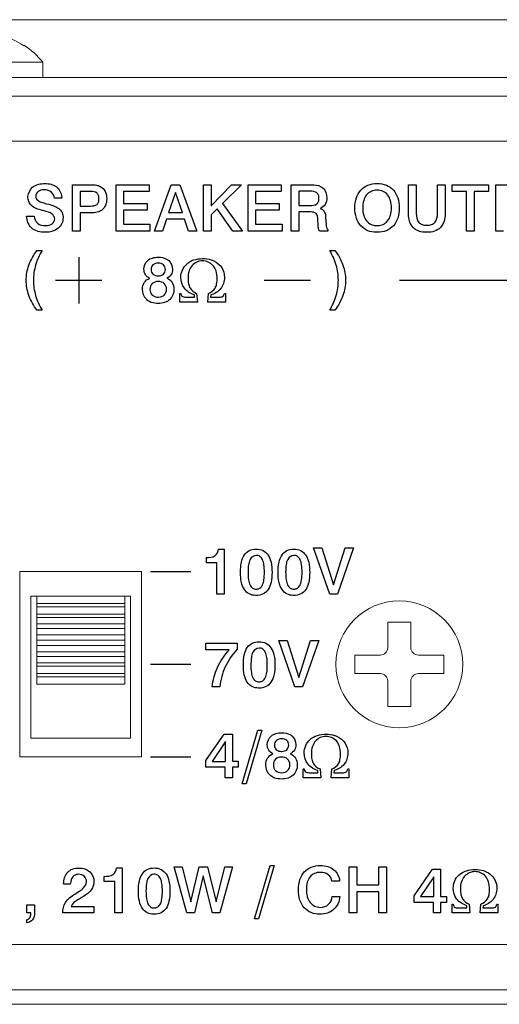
# Model space of a CAD drawing. Header units: inches. Extents: x 0 to 54.8, y -1.5 to 18.4.
# Tile 35 of 43: x 43.915 to 44.744, y 0 to 1.7. Entities that reach past the tile are written whole.
import ezdxf

# ---------------------------------------------------------------- set-up
doc = ezdxf.new("R2010")
doc.units = ezdxf.units.IN
doc.header["$MEASUREMENT"] = 0
doc.layers.get('0').update_dxf_attribs({"color": 8})
doc.layers.add('A', color=1, linetype='Continuous')
doc.layers.add('SCREEN', color=5, linetype='Continuous')

msp = doc.modelspace()

# ---------------------------------------------------------------- linework, layer by layer
at = {"lineweight": 5}
for points in [[(36.7988, 1.7), (36.7988, 1.7), (53.8928, 1.7), (53.8928, 1.7)], [(43.9226, 1.655), (43.9092, 1.6638), (43.8944, 1.6702), (43.8788, 1.674)], [(43.9226, 1.656), (43.9226, 1.656), (43.9226, 1.655), (43.9226, 1.655)], [(43.9553, 1.6265), (43.946, 1.638), (43.935, 1.648), (43.9226, 1.656)], [(43.7363, 1.6265), (43.7363, 1.6265), (43.9553, 1.6265), (43.9553, 1.6265)], [(43.9553, 1.6265), (43.9553, 1.6265), (43.9553, 1.6), (43.9553, 1.6)], [(53.8448, 1.6), (53.8448, 1.6), (36.8468, 1.6), (36.8468, 1.6)], [(53.8448, 1.568), (53.8448, 1.568), (36.8468, 1.568), (36.8468, 1.568)], [(36.9238, 1.49), (36.9238, 1.49), (53.7678, 1.49), (53.7678, 1.49)], [(43.9158, 0.427), (43.9158, 0.427), (43.9158, 0.747), (43.9158, 0.747)], [(43.9158, 0.747), (43.9158, 0.747), (44.1258, 0.747), (44.1258, 0.747)], [(44.1258, 0.747), (44.1258, 0.747), (44.1258, 0.427), (44.1258, 0.427)], [(44.1258, 0.427), (44.1258, 0.427), (43.9158, 0.427), (43.9158, 0.427)], [(36.9238, 0.103), (36.9238, 0.103), (53.7678, 0.103), (53.7678, 0.103)], [(36.9238, 0.025), (36.9238, 0.025), (53.7678, 0.025), (53.7678, 0.025)], [(36.7988, 0), (36.7988, 0), (53.8928, 0), (53.8928, 0)]]:
    msp.add_open_spline(points, degree=3, dxfattribs=at)
at = {"layer": 'A', "lineweight": 5}
for points in [[(43.9348, 0.7045), (43.9348, 0.7045), (43.9348, 0.4595), (43.9348, 0.4595)], [(43.9348, 0.7045), (43.9348, 0.7045), (44.1068, 0.7045), (44.1068, 0.7045)], [(43.945, 0.7045), (43.945, 0.7045), (43.945, 0.5529), (43.945, 0.5529)], [(44.0966, 0.7045), (44.0966, 0.7045), (44.0966, 0.5529), (44.0966, 0.5529)], [(44.1068, 0.4595), (44.1068, 0.4595), (44.1068, 0.7045), (44.1068, 0.7045)], [(44.0966, 0.6919), (44.0966, 0.6919), (43.945, 0.6919), (43.945, 0.6919)], [(44.0966, 0.6861), (44.0966, 0.6861), (43.945, 0.6861), (43.945, 0.6861)], [(44.0966, 0.6736), (44.0966, 0.6736), (43.945, 0.6736), (43.945, 0.6736)], [(44.0966, 0.6678), (44.0966, 0.6678), (43.945, 0.6678), (43.945, 0.6678)], [(44.0966, 0.6568), (44.0966, 0.6568), (43.945, 0.6568), (43.945, 0.6568)], [(44.0966, 0.6487), (44.0966, 0.6487), (43.945, 0.6487), (43.945, 0.6487)], [(44.5509, 0.6159), (44.5509, 0.6159), (44.5509, 0.6597), (44.5509, 0.6597)], [(44.5509, 0.6597), (44.5509, 0.6597), (44.5907, 0.6597), (44.5907, 0.6597)], [(44.5907, 0.6597), (44.5907, 0.6597), (44.5907, 0.6159), (44.5907, 0.6159)], [(44.0966, 0.6382), (44.0966, 0.6382), (43.945, 0.6382), (43.945, 0.6382)], [(44.0966, 0.6287), (44.0966, 0.6287), (43.945, 0.6287), (43.945, 0.6287)], [(44.0966, 0.6193), (44.0966, 0.6193), (43.945, 0.6193), (43.945, 0.6193)], [(44.0966, 0.6087), (44.0966, 0.6087), (43.945, 0.6087), (43.945, 0.6087)], [(44.0966, 0.6006), (44.0966, 0.6006), (43.945, 0.6006), (43.945, 0.6006)], [(44.4941, 0.5711), (44.4941, 0.5711), (44.4941, 0.6029), (44.4941, 0.6029)], [(44.4941, 0.6029), (44.4941, 0.6029), (44.5379, 0.6029), (44.5379, 0.6029)], [(44.6038, 0.6029), (44.6038, 0.6029), (44.6476, 0.6029), (44.6476, 0.6029)], [(44.6476, 0.6029), (44.6476, 0.6029), (44.6476, 0.5711), (44.6476, 0.5711)], [(44.0966, 0.5896), (44.0966, 0.5896), (43.945, 0.5896), (43.945, 0.5896)], [(44.0966, 0.5838), (44.0966, 0.5838), (43.945, 0.5838), (43.945, 0.5838)], [(44.0966, 0.5713), (44.0966, 0.5713), (43.945, 0.5713), (43.945, 0.5713)], [(44.0966, 0.5655), (44.0966, 0.5655), (43.945, 0.5655), (43.945, 0.5655)], [(44.5379, 0.5711), (44.5379, 0.5711), (44.4941, 0.5711), (44.4941, 0.5711)], [(44.6476, 0.5711), (44.6476, 0.5711), (44.6038, 0.5711), (44.6038, 0.5711)], [(44.0966, 0.5529), (44.0966, 0.5529), (43.945, 0.5529), (43.945, 0.5529)], [(44.5509, 0.5143), (44.5509, 0.5143), (44.5509, 0.5581), (44.5509, 0.5581)], [(44.5907, 0.5581), (44.5907, 0.5581), (44.5907, 0.5143), (44.5907, 0.5143)], [(44.5907, 0.5143), (44.5907, 0.5143), (44.5509, 0.5143), (44.5509, 0.5143)], [(43.9348, 0.4595), (43.9348, 0.4595), (44.1068, 0.4595), (44.1068, 0.4595)]]:
    msp.add_open_spline(points, degree=3, dxfattribs=at)
for points, knots in [([(44.6803, 0.587), (44.6803, 0.6475), (44.6313, 0.6965), (44.5708, 0.6965), (44.5708, 0.6965), (44.5104, 0.6965), (44.4613, 0.6475), (44.4613, 0.587), (44.4613, 0.587), (44.4613, 0.5265), (44.5104, 0.4775), (44.5708, 0.4775), (44.5708, 0.4775), (44.6313, 0.4775), (44.6803, 0.5265), (44.6803, 0.587)], [0, 0, 0, 0, 0.25, 0.25, 0.25, 0.25, 0.5, 0.5, 0.5, 0.5, 0.75, 0.75, 0.75, 0.75, 1, 1, 1, 1]), ([(44.5379, 0.6029), (44.5414, 0.6029), (44.5447, 0.6043), (44.5471, 0.6067), (44.5471, 0.6067), (44.5495, 0.6092), (44.5509, 0.6125), (44.5509, 0.6159)], [0, 0, 0, 0, 0.5, 0.5, 0.5, 0.5, 1, 1, 1, 1]), ([(44.5907, 0.6159), (44.5907, 0.6125), (44.5921, 0.6092), (44.5946, 0.6067), (44.5946, 0.6067), (44.597, 0.6043), (44.6003, 0.6029), (44.6038, 0.6029)], [0, 0, 0, 0, 0.5, 0.5, 0.5, 0.5, 1, 1, 1, 1]), ([(44.5509, 0.5581), (44.5509, 0.5615), (44.5495, 0.5648), (44.5471, 0.5673), (44.5471, 0.5673), (44.5447, 0.5697), (44.5414, 0.5711), (44.5379, 0.5711)], [0, 0, 0, 0, 0.5, 0.5, 0.5, 0.5, 1, 1, 1, 1]), ([(44.6038, 0.5711), (44.6003, 0.5711), (44.597, 0.5697), (44.5946, 0.5673), (44.5946, 0.5673), (44.5921, 0.5648), (44.5907, 0.5615), (44.5907, 0.5581)], [0, 0, 0, 0, 0.5, 0.5, 0.5, 0.5, 1, 1, 1, 1])]:
    msp.add_open_spline(points, degree=3, knots=knots, dxfattribs=at)
at = {"layer": 'SCREEN', "linetype": 'Continuous'}
for p, q in [((44.0067, 1.415), (44.0371, 1.415)), ((44.0067, 1.3351), (44.0067, 1.415)), ((44.0816, 1.415), (44.1389, 1.415)), ((44.0816, 1.3351), (44.0816, 1.415)), ((44.1389, 1.415), (44.1389, 1.4033)), ((44.1478, 1.3351), (44.1769, 1.415)), ((44.1769, 1.415), (44.1918, 1.415)), ((44.1918, 1.415), (44.2212, 1.3351)), ((44.2325, 1.415), (44.2457, 1.415)), ((44.2325, 1.3351), (44.2325, 1.415)), ((44.2457, 1.3789), (44.2811, 1.415)), ((44.2457, 1.415), (44.2457, 1.3789)), ((44.2981, 1.415), (44.2658, 1.3829)), ((44.2811, 1.415), (44.2981, 1.415)), ((44.3096, 1.415), (44.3669, 1.415)), ((44.3096, 1.3351), (44.3096, 1.415)), ((44.3669, 1.415), (44.3669, 1.4033)), ((44.3843, 1.415), (44.4188, 1.415)), ((44.3843, 1.3351), (44.3843, 1.415)), ((44.4188, 1.415), (44.423, 1.4149)), ((44.5869, 1.415), (44.6002, 1.415)), ((44.5869, 1.3646), (44.5869, 1.415)), ((44.6002, 1.415), (44.6002, 1.3654)), ((44.6368, 1.415), (44.6501, 1.415)), ((44.6368, 1.3654), (44.6368, 1.415)), ((44.6501, 1.415), (44.6501, 1.3646)), ((44.6621, 1.415), (44.7246, 1.415)), ((44.6621, 1.4033), (44.6621, 1.415)), ((44.7246, 1.415), (44.7246, 1.4033)), ((44.7373, 1.415), (44.7677, 1.415)), ((44.7373, 1.3351), (44.7373, 1.415)), ((44.038, 1.4035), (44.02, 1.4035)), ((44.02, 1.4035), (44.02, 1.3783)), ((44.1389, 1.4033), (44.0946, 1.4033)), ((44.0946, 1.4033), (44.0946, 1.3824)), ((44.1843, 1.4016), (44.1724, 1.3669)), ((44.1962, 1.3669), (44.1843, 1.4016)), ((44.3669, 1.4033), (44.3227, 1.4033)), ((44.3227, 1.4033), (44.3227, 1.3824)), ((44.4168, 1.4038), (44.3974, 1.4038)), ((44.3974, 1.4038), (44.3974, 1.3792)), ((44.6868, 1.4033), (44.6621, 1.4033)), ((44.6868, 1.3351), (44.6868, 1.4033)), ((44.7246, 1.4033), (44.7001, 1.4033)), ((44.7001, 1.4033), (44.7001, 1.3351)), ((43.9879, 1.3917), (43.9753, 1.3917)), ((44.02, 1.3783), (44.0373, 1.3783)), ((44.0946, 1.3824), (44.1354, 1.3824)), ((44.1354, 1.3824), (44.1354, 1.3713)), ((44.2658, 1.3829), (44.2998, 1.3351)), ((44.3227, 1.3824), (44.3635, 1.3824)), ((44.3635, 1.3824), (44.3635, 1.3713)), ((44.3974, 1.3792), (44.4165, 1.3792)), ((43.9272, 1.3608), (43.9401, 1.3608)), ((44.0381, 1.3666), (44.02, 1.3666)), ((44.02, 1.3666), (44.02, 1.3351)), ((44.1354, 1.3713), (44.0946, 1.3713)), ((44.0946, 1.3713), (44.0946, 1.3471)), ((44.1724, 1.3669), (44.1962, 1.3669)), ((44.2564, 1.3737), (44.2457, 1.3631)), ((44.2457, 1.3631), (44.2457, 1.3351)), ((44.2836, 1.3351), (44.2564, 1.3737)), ((44.3635, 1.3713), (44.3227, 1.3713)), ((44.3227, 1.3713), (44.3227, 1.3471)), ((44.4177, 1.368), (44.3975, 1.368)), ((44.3975, 1.368), (44.3975, 1.3351)), ((44.0946, 1.3471), (44.1403, 1.3471)), ((44.1403, 1.3471), (44.1403, 1.3351)), ((44.1687, 1.3558), (44.1617, 1.3351)), ((44.1998, 1.3558), (44.1687, 1.3558)), ((44.207, 1.3351), (44.1998, 1.3558)), ((44.3227, 1.3471), (44.3684, 1.3471)), ((44.3684, 1.3471), (44.3684, 1.3351)), ((44.4308, 1.3456), (44.4303, 1.3552)), ((44.4436, 1.3581), (44.4444, 1.3467)), ((44.02, 1.3351), (44.0067, 1.3351)), ((44.1403, 1.3351), (44.0816, 1.3351)), ((44.1617, 1.3351), (44.1478, 1.3351)), ((44.2212, 1.3351), (44.207, 1.3351)), ((44.2457, 1.3351), (44.2325, 1.3351)), ((44.2998, 1.3351), (44.2836, 1.3351)), ((44.3684, 1.3351), (44.3096, 1.3351)), ((44.3975, 1.3351), (44.3843, 1.3351)), ((44.4477, 1.3351), (44.4328, 1.3351)), ((44.4477, 1.3375), (44.4477, 1.3351)), ((44.7001, 1.3351), (44.6868, 1.3351)), ((44.7505, 1.3351), (44.7373, 1.3351)), ((43.9451, 1.3017), (43.9541, 1.3017)), ((44.4506, 1.3017), (44.4595, 1.3017)), ((44.0172, 1.29), (44.0172, 1.21)), ((43.9772, 1.2502), (44.0572, 1.2502)), ((44.3372, 1.25), (44.4172, 1.25)), ((44.5709, 1.25), (44.9209, 1.25)), ((44.1916, 1.2274), (44.1935, 1.2274)), ((44.1916, 1.2123), (44.1916, 1.2274)), ((44.2173, 1.221), (44.2173, 1.2248)), ((44.2209, 1.2274), (44.2222, 1.2123)), ((44.2401, 1.2123), (44.2414, 1.2274)), ((44.2451, 1.2248), (44.2447, 1.221)), ((44.2688, 1.2274), (44.2709, 1.2274)), ((44.2709, 1.2274), (44.2709, 1.2123)), ((44.2222, 1.2123), (44.1916, 1.2123)), ((44.2027, 1.221), (44.2173, 1.221)), ((44.2709, 1.2123), (44.2401, 1.2123)), ((44.2447, 1.221), (44.2596, 1.221)), ((43.9541, 1.1983), (43.9451, 1.1983)), ((44.4595, 1.1983), (44.4506, 1.1983)), ((44.2586, 0.7858), (44.2683, 0.7858)), ((44.2683, 0.7858), (44.2683, 0.7082)), ((44.4228, 0.7881), (44.4371, 0.7881)), ((44.4506, 0.7082), (44.4228, 0.7881)), ((44.4371, 0.7881), (44.4573, 0.7243)), ((44.4573, 0.7243), (44.4774, 0.7881)), ((44.4916, 0.7881), (44.464, 0.7082)), ((44.4774, 0.7881), (44.4916, 0.7881)), ((44.2376, 0.7624), (44.2376, 0.7714)), ((44.2558, 0.7624), (44.2376, 0.7624)), ((44.2558, 0.7082), (44.2558, 0.7624)), ((44.1409, 0.747), (44.2109, 0.747)), ((44.2683, 0.7082), (44.2558, 0.7082)), ((44.464, 0.7082), (44.4506, 0.7082)), ((44.2369, 0.6236), (44.2908, 0.6236)), ((44.2369, 0.6122), (44.2369, 0.6236)), ((44.2773, 0.6122), (44.2369, 0.6122)), ((44.2908, 0.6236), (44.2908, 0.6133)), ((44.3628, 0.6281), (44.3771, 0.6281)), ((44.3906, 0.5482), (44.3628, 0.6281)), ((44.3771, 0.6281), (44.3973, 0.5643)), ((44.3973, 0.5643), (44.4174, 0.6281)), ((44.4316, 0.6281), (44.4039, 0.5482)), ((44.4174, 0.6281), (44.4316, 0.6281)), ((44.1409, 0.587), (44.2109, 0.587)), ((44.2611, 0.5482), (44.2477, 0.5482)), ((44.4039, 0.5482), (44.3906, 0.5482)), ((44.237, 0.4207), (44.2685, 0.4666)), ((44.2685, 0.4666), (44.2825, 0.4666)), ((44.2825, 0.4666), (44.2825, 0.4196)), ((44.2993, 0.3809), (44.3263, 0.4731)), ((44.3334, 0.4731), (44.3063, 0.3809)), ((44.3263, 0.4731), (44.3334, 0.4731)), ((44.2706, 0.4535), (44.2475, 0.4195)), ((44.2706, 0.4195), (44.2706, 0.4535)), ((44.1409, 0.427), (44.2109, 0.427)), ((44.237, 0.4093), (44.237, 0.4207)), ((44.2703, 0.4093), (44.237, 0.4093)), ((44.2475, 0.4195), (44.2706, 0.4195)), ((44.2703, 0.3912), (44.2703, 0.4093)), ((44.2825, 0.4196), (44.2926, 0.4196)), ((44.2926, 0.4093), (44.2825, 0.4093)), ((44.2825, 0.4093), (44.2825, 0.3912)), ((44.2926, 0.4196), (44.2926, 0.4093)), ((44.2825, 0.3912), (44.2703, 0.3912)), ((44.4047, 0.4063), (44.4066, 0.4063)), ((44.4047, 0.3912), (44.4047, 0.4063)), ((44.4352, 0.3912), (44.4047, 0.3912)), ((44.4157, 0.3999), (44.4304, 0.3999)), ((44.4304, 0.3999), (44.4304, 0.4037)), ((44.4339, 0.4063), (44.4352, 0.3912)), ((44.4532, 0.3912), (44.4545, 0.4063)), ((44.4839, 0.3912), (44.4532, 0.3912)), ((44.4582, 0.4037), (44.4577, 0.3999)), ((44.4577, 0.3999), (44.4726, 0.3999)), ((44.4819, 0.4063), (44.4839, 0.4063)), ((44.4839, 0.4063), (44.4839, 0.3912)), ((44.3063, 0.3809), (44.2993, 0.3809)), ((44.3205, 0.1474), (44.3476, 0.2397)), ((44.3547, 0.2397), (44.3275, 0.1474)), ((44.3476, 0.2397), (44.3547, 0.2397)), ((44.0824, 0.2354), (44.0921, 0.2354)), ((44.0921, 0.2354), (44.0921, 0.1577)), ((44.1823, 0.2376), (44.1957, 0.2376)), ((44.2041, 0.1577), (44.1823, 0.2376)), ((44.1957, 0.2376), (44.2109, 0.177)), ((44.2109, 0.177), (44.2254, 0.2376)), ((44.2324, 0.2216), (44.217, 0.1577)), ((44.2254, 0.2376), (44.2395, 0.2376)), ((44.2481, 0.1577), (44.2324, 0.2216)), ((44.2395, 0.2376), (44.2544, 0.1772)), ((44.2544, 0.1772), (44.2696, 0.2376)), ((44.2829, 0.2376), (44.2609, 0.1577)), ((44.2696, 0.2376), (44.2829, 0.2376)), ((44.484, 0.2376), (44.4973, 0.2376)), ((44.484, 0.1577), (44.484, 0.2376)), ((44.4973, 0.2376), (44.4973, 0.2061)), ((44.5352, 0.2376), (44.5485, 0.2376)), ((44.5352, 0.2061), (44.5352, 0.2376)), ((44.5485, 0.2376), (44.5485, 0.1577)), ((44.5966, 0.1872), (44.6282, 0.2331)), ((44.6282, 0.2331), (44.6422, 0.2331)), ((44.6422, 0.2331), (44.6422, 0.1861)), ((44.0032, 0.2075), (43.9912, 0.2075)), ((44.0614, 0.2119), (44.0614, 0.2209)), ((44.0796, 0.2119), (44.0614, 0.2119)), ((44.0796, 0.1577), (44.0796, 0.2119)), ((44.4677, 0.2126), (44.4546, 0.2126)), ((44.4973, 0.2061), (44.5352, 0.2061)), ((44.6302, 0.22), (44.6072, 0.186)), ((44.6302, 0.186), (44.6302, 0.22)), ((44.0104, 0.1903), (44.0148, 0.193)), ((44.5352, 0.1942), (44.4973, 0.1942)), ((44.4973, 0.1942), (44.4973, 0.1577)), ((44.5352, 0.1577), (44.5352, 0.1942)), ((44.5966, 0.1758), (44.5966, 0.1872)), ((43.9275, 0.1716), (43.941, 0.1716)), ((43.9275, 0.1577), (43.9275, 0.1716)), ((43.941, 0.1716), (43.941, 0.1573)), ((44.0255, 0.1864), (44.0234, 0.1852)), ((44.4551, 0.1863), (44.4681, 0.1863)), ((44.63, 0.1758), (44.5966, 0.1758)), ((44.6072, 0.186), (44.6302, 0.186)), ((44.63, 0.1577), (44.63, 0.1758)), ((44.6422, 0.1861), (44.6523, 0.1861)), ((44.6523, 0.1758), (44.6422, 0.1758)), ((44.6422, 0.1758), (44.6422, 0.1577)), ((44.6523, 0.1861), (44.6523, 0.1758)), ((44.662, 0.1728), (44.6639, 0.1728)), ((44.662, 0.1577), (44.662, 0.1728)), ((44.6877, 0.1664), (44.6877, 0.1702)), ((44.6912, 0.1728), (44.6926, 0.1577)), ((44.7105, 0.1577), (44.7118, 0.1728)), ((44.7155, 0.1702), (44.715, 0.1664)), ((44.7392, 0.1728), (44.7412, 0.1728)), ((44.7412, 0.1728), (44.7412, 0.1577)), ((43.9344, 0.1577), (43.9275, 0.1577)), ((43.9345, 0.1559), (43.9344, 0.1577)), ((44.0433, 0.1577), (43.9897, 0.1577)), ((44.0043, 0.1689), (44.0433, 0.1689)), ((44.0433, 0.1689), (44.0433, 0.1577)), ((44.0921, 0.1577), (44.0796, 0.1577)), ((44.217, 0.1577), (44.2041, 0.1577)), ((44.2609, 0.1577), (44.2481, 0.1577)), ((44.4973, 0.1577), (44.484, 0.1577)), ((44.5485, 0.1577), (44.5352, 0.1577)), ((44.6422, 0.1577), (44.63, 0.1577)), ((44.6926, 0.1577), (44.662, 0.1577)), ((44.6731, 0.1664), (44.6877, 0.1664)), ((44.7412, 0.1577), (44.7105, 0.1577)), ((44.715, 0.1664), (44.73, 0.1664)), ((43.9275, 0.1404), (43.9275, 0.1461)), ((44.3275, 0.1474), (44.3205, 0.1474))]:
    msp.add_line(p, q, dxfattribs=at)
msp.add_arc((43.9229, 1.2374), 0.137, 75.3563, 76.873, dxfattribs=at)
for points, knots in [([(43.954, 1.3708), (43.9472, 1.3726), (43.9372, 1.3755), (43.9303, 1.3863), (43.9284, 1.3978), (43.9368, 1.4145), (43.9553, 1.4179), (43.9663, 1.4167), (43.9697, 1.4158)], [0, 0, 0, 0, 0.237246, 0.323923, 0.420346, 0.626135, 0.880345, 1, 1, 1, 1]), ([(43.9697, 1.4158), (43.9701, 1.4156), (43.9739, 1.4145), (43.9836, 1.4094), (43.9879, 1.3984), (43.9879, 1.3917)], [0, 0, 0, 0, 0.041384, 0.369189, 1, 1, 1, 1]), ([(44.0371, 1.415), (44.0408, 1.415), (44.0468, 1.4151), (44.0563, 1.4119), (44.0642, 1.4037), (44.0663, 1.3911), (44.0643, 1.379), (44.0577, 1.3707), (44.0483, 1.3667), (44.0419, 1.3666), (44.0381, 1.3666)], [0, 0, 0, 0, 0.129604, 0.209551, 0.349834, 0.50964, 0.647056, 0.774078, 0.866416, 1, 1, 1, 1]), ([(44.423, 1.4149), (44.4288, 1.4149), (44.4418, 1.4112), (44.4468, 1.3944), (44.444, 1.3807), (44.4375, 1.3754), (44.4341, 1.3741)], [0, 0, 0, 0, 0.30392, 0.603577, 0.810646, 1, 1, 1, 1]), ([(44.5309, 1.3329), (44.5259, 1.3331), (44.5161, 1.3347), (44.5034, 1.3435), (44.4954, 1.3579), (44.4935, 1.375), (44.4954, 1.3921), (44.5033, 1.4065), (44.5166, 1.4155), (44.527, 1.4171), (44.5325, 1.4171)], [0, 0, 0, 0, 0.115137, 0.231932, 0.353627, 0.493778, 0.633805, 0.755474, 0.871475, 1, 1, 1, 1]), ([(44.5325, 1.4171), (44.538, 1.4171), (44.5484, 1.4155), (44.5616, 1.4065), (44.5695, 1.3921), (44.5715, 1.375), (44.5695, 1.3579), (44.5616, 1.3435), (44.5484, 1.3344), (44.5374, 1.3328), (44.5314, 1.3329), (44.5309, 1.3329)], [0, 0, 0, 0, 0.125228, 0.238464, 0.35718, 0.493583, 0.630119, 0.748851, 0.862872, 0.987515, 1, 1, 1, 1]), ([(43.9753, 1.3917), (43.975, 1.3956), (43.971, 1.4043), (43.9583, 1.407), (43.9469, 1.4049), (43.9427, 1.398), (43.9429, 1.3946), (43.9429, 1.3941)], [0, 0, 0, 0, 0.256699, 0.542307, 0.782321, 0.969206, 1, 1, 1, 1]), ([(43.9429, 1.3941), (43.9431, 1.3932), (43.9438, 1.3909), (43.9468, 1.3874), (43.9533, 1.3846), (43.9634, 1.3818), (43.9747, 1.3786), (43.9847, 1.3737), (43.9895, 1.3662), (43.9906, 1.3574), (43.9889, 1.3475), (43.9819, 1.3391), (43.9715, 1.3339), (43.9595, 1.3326), (43.9512, 1.3334), (43.9474, 1.3344)], [0, 0, 0, 0, 0.023437, 0.058946, 0.111449, 0.194687, 0.32125, 0.402655, 0.464234, 0.533878, 0.619817, 0.703986, 0.795939, 0.901932, 1, 1, 1, 1]), ([(44.0373, 1.3783), (44.0412, 1.3783), (44.0477, 1.3787), (44.0519, 1.3853), (44.0524, 1.3908), (44.0519, 1.3962), (44.0479, 1.4027), (44.0417, 1.4035), (44.038, 1.4035)], [0, 0, 0, 0, 0.270059, 0.375818, 0.507768, 0.638404, 0.745423, 1, 1, 1, 1]), ([(44.4165, 1.3792), (44.4206, 1.3792), (44.4272, 1.3796), (44.4317, 1.3862), (44.4323, 1.3916), (44.4317, 1.397), (44.4273, 1.4034), (44.4208, 1.4038), (44.4168, 1.4038)], [0, 0, 0, 0, 0.273921, 0.378456, 0.505435, 0.629628, 0.731967, 1, 1, 1, 1]), ([(44.5325, 1.4056), (44.5289, 1.4055), (44.522, 1.4044), (44.5134, 1.3977), (44.5085, 1.3873), (44.5073, 1.375), (44.5085, 1.3627), (44.5134, 1.3523), (44.522, 1.3456), (44.5293, 1.3444), (44.5332, 1.3445), (44.5336, 1.3445)], [0, 0, 0, 0, 0.118691, 0.228492, 0.349529, 0.494001, 0.6382, 0.759286, 0.869965, 0.988209, 1, 1, 1, 1]), ([(44.5336, 1.3445), (44.5368, 1.3446), (44.5433, 1.3458), (44.5515, 1.3523), (44.5565, 1.3627), (44.5577, 1.375), (44.5565, 1.3873), (44.5516, 1.3977), (44.543, 1.4044), (44.5361, 1.4056), (44.5325, 1.4056)], [0, 0, 0, 0, 0.108746, 0.222051, 0.346154, 0.493925, 0.641969, 0.765842, 0.878282, 1, 1, 1, 1]), ([(43.9474, 1.3344), (43.9469, 1.3345), (43.9428, 1.3357), (43.9319, 1.3411), (43.9275, 1.3533), (43.9272, 1.3608)], [0, 0, 0, 0, 0.042077, 0.362582, 1, 1, 1, 1]), ([(43.9401, 1.3608), (43.9404, 1.3563), (43.9449, 1.3464), (43.9592, 1.3436), (43.9715, 1.3458), (43.976, 1.353), (43.9758, 1.3562), (43.9758, 1.3563)], [0, 0, 0, 0, 0.26928, 0.570408, 0.805376, 0.990981, 1, 1, 1, 1]), ([(43.9758, 1.3563), (43.9757, 1.3577), (43.9746, 1.3607), (43.9697, 1.3674), (43.9624, 1.3687), (43.9575, 1.3699)], [0, 0, 0, 0, 0.166214, 0.380129, 1, 1, 1, 1]), ([(44.4303, 1.3552), (44.4302, 1.3588), (44.4291, 1.3671), (44.4209, 1.368), (44.4177, 1.368)], [0, 0, 0, 0, 0.522795, 1, 1, 1, 1]), ([(44.4341, 1.3741), (44.4368, 1.3732), (44.4431, 1.3692), (44.4435, 1.3619), (44.4436, 1.3581)], [0, 0, 0, 0, 0.431999, 1, 1, 1, 1]), ([(44.6501, 1.3646), (44.6501, 1.3563), (44.6466, 1.3427), (44.6315, 1.3339), (44.6183, 1.3324), (44.6053, 1.3338), (44.59, 1.3425), (44.5869, 1.3563), (44.5869, 1.3646)], [0, 0, 0, 0, 0.246993, 0.363746, 0.499087, 0.636456, 0.751491, 1, 1, 1, 1]), ([(44.6002, 1.3654), (44.6002, 1.36), (44.6014, 1.3514), (44.6106, 1.3456), (44.6184, 1.3448), (44.6263, 1.3456), (44.6355, 1.3514), (44.6368, 1.36), (44.6368, 1.3654)], [0, 0, 0, 0, 0.257414, 0.36686, 0.499422, 0.632728, 0.742713, 1, 1, 1, 1]), ([(44.4328, 1.3351), (44.4322, 1.3363), (44.431, 1.3398), (44.4309, 1.3434), (44.4308, 1.3456)], [0, 0, 0, 0, 0.366558, 1, 1, 1, 1]), ([(43.9451, 1.1983), (43.9394, 1.2062), (43.93, 1.2225), (43.9249, 1.25), (43.93, 1.2775), (43.9394, 1.2938), (43.9451, 1.3017)], [0, 0, 0, 0, 0.261862, 0.499756, 0.737859, 1, 1, 1, 1]), ([(43.9541, 1.3017), (43.9493, 1.2938), (43.9416, 1.2771), (43.9378, 1.2501), (43.9416, 1.223), (43.9493, 1.2063), (43.9541, 1.1983)], [0, 0, 0, 0, 0.255287, 0.499296, 0.744397, 1, 1, 1, 1]), ([(44.4506, 1.1983), (44.4554, 1.2063), (44.463, 1.223), (44.4668, 1.25), (44.463, 1.2771), (44.4554, 1.2937), (44.4506, 1.3017)], [0, 0, 0, 0, 0.256267, 0.500773, 0.7437, 1, 1, 1, 1]), ([(44.4595, 1.3017), (44.4652, 1.2939), (44.4747, 1.2775), (44.4798, 1.25), (44.4747, 1.2225), (44.4652, 1.2061), (44.4595, 1.1983)], [0, 0, 0, 0, 0.261447, 0.500259, 0.738584, 1, 1, 1, 1]), ([(44.1396, 1.2536), (44.1367, 1.255), (44.1313, 1.2593), (44.1285, 1.2715), (44.1336, 1.2838), (44.1448, 1.2892), (44.1559, 1.2905), (44.1647, 1.2891), (44.1689, 1.2868)], [0, 0, 0, 0, 0.139079, 0.277259, 0.516125, 0.645003, 0.795247, 1, 1, 1, 1]), ([(44.1545, 1.2795), (44.1511, 1.2795), (44.1448, 1.278), (44.1409, 1.2687), (44.1446, 1.2593), (44.1513, 1.2577), (44.1548, 1.2577), (44.155, 1.2577)], [0, 0, 0, 0, 0.257017, 0.48865, 0.728035, 0.986943, 1, 1, 1, 1]), ([(44.155, 1.2577), (44.1582, 1.2578), (44.1644, 1.2595), (44.1682, 1.2687), (44.1643, 1.2781), (44.1579, 1.2795), (44.1545, 1.2795)], [0, 0, 0, 0, 0.253017, 0.494374, 0.733389, 1, 1, 1, 1]), ([(44.1689, 1.2868), (44.1703, 1.2861), (44.176, 1.2822), (44.1806, 1.2716), (44.1778, 1.2593), (44.1724, 1.255), (44.1695, 1.2536)], [0, 0, 0, 0, 0.110546, 0.518624, 0.758751, 1, 1, 1, 1]), ([(44.2173, 1.2248), (44.2106, 1.2268), (44.1979, 1.2343), (44.1907, 1.2569), (44.2018, 1.2824), (44.2264, 1.2888), (44.2411, 1.2869), (44.2458, 1.2854)], [0, 0, 0, 0, 0.190617, 0.372063, 0.601197, 0.864509, 1, 1, 1, 1]), ([(44.2213, 1.2815), (44.2182, 1.2801), (44.2123, 1.2759), (44.2068, 1.2659), (44.2056, 1.2548), (44.2064, 1.2447), (44.2098, 1.2343), (44.2163, 1.2291), (44.2209, 1.2274)], [0, 0, 0, 0, 0.149057, 0.315676, 0.506149, 0.655816, 0.778673, 1, 1, 1, 1]), ([(44.2414, 1.2274), (44.2459, 1.2293), (44.2524, 1.234), (44.2559, 1.2442), (44.2566, 1.2543), (44.2555, 1.2657), (44.2484, 1.279), (44.2344, 1.2852), (44.2243, 1.2828), (44.2213, 1.2815)], [0, 0, 0, 0, 0.169782, 0.258816, 0.370667, 0.525, 0.654182, 0.885622, 1, 1, 1, 1]), ([(44.2458, 1.2854), (44.2474, 1.2849), (44.2545, 1.282), (44.2657, 1.2731), (44.2708, 1.254), (44.2645, 1.2341), (44.2517, 1.2263), (44.2451, 1.2248)], [0, 0, 0, 0, 0.061003, 0.281793, 0.496756, 0.750681, 1, 1, 1, 1]), ([(44.1412, 1.2124), (44.1388, 1.2134), (44.1309, 1.2183), (44.1259, 1.2321), (44.1292, 1.2468), (44.136, 1.2521), (44.1396, 1.2536)], [0, 0, 0, 0, 0.154284, 0.532422, 0.769448, 1, 1, 1, 1]), ([(44.1545, 1.2479), (44.1505, 1.2479), (44.1429, 1.2458), (44.1389, 1.2344), (44.1429, 1.2232), (44.1507, 1.2209), (44.1547, 1.221), (44.1549, 1.221)], [0, 0, 0, 0, 0.25283, 0.495473, 0.737315, 0.987114, 1, 1, 1, 1]), ([(44.1695, 1.2536), (44.1731, 1.2522), (44.1798, 1.2468), (44.1833, 1.2322), (44.1778, 1.2175), (44.1653, 1.2109), (44.1543, 1.2096), (44.146, 1.2106), (44.1418, 1.2121), (44.1412, 1.2124)], [0, 0, 0, 0, 0.148722, 0.305594, 0.553684, 0.682527, 0.83095, 0.974786, 1, 1, 1, 1]), ([(44.1549, 1.221), (44.1587, 1.221), (44.1662, 1.2233), (44.1702, 1.2346), (44.166, 1.2459), (44.1584, 1.2479), (44.1545, 1.2479)], [0, 0, 0, 0, 0.248428, 0.500848, 0.742233, 1, 1, 1, 1]), ([(44.1935, 1.2274), (44.1936, 1.2258), (44.195, 1.2212), (44.2001, 1.221), (44.2027, 1.221)], [0, 0, 0, 0, 0.385456, 1, 1, 1, 1]), ([(44.2596, 1.221), (44.262, 1.221), (44.2669, 1.2211), (44.2686, 1.2256), (44.2688, 1.2274)], [0, 0, 0, 0, 0.569225, 1, 1, 1, 1]), ([(44.2376, 0.7714), (44.2428, 0.7714), (44.2536, 0.7717), (44.2581, 0.7817), (44.2586, 0.7858)], [0, 0, 0, 0, 0.552261, 1, 1, 1, 1]), ([(44.3225, 0.706), (44.3188, 0.7061), (44.3113, 0.7076), (44.302, 0.7161), (44.2973, 0.7297), (44.2961, 0.7459), (44.2973, 0.7621), (44.302, 0.7758), (44.3116, 0.7845), (44.3196, 0.7858), (44.3237, 0.7858)], [0, 0, 0, 0, 0.101193, 0.206681, 0.332283, 0.494666, 0.657017, 0.78231, 0.887466, 1, 1, 1, 1]), ([(44.3237, 0.7858), (44.3278, 0.7858), (44.3358, 0.7844), (44.3455, 0.7757), (44.3503, 0.762), (44.3515, 0.7458), (44.3503, 0.7297), (44.3455, 0.7161), (44.3359, 0.7073), (44.3274, 0.7059), (44.3229, 0.706), (44.3225, 0.706)], [0, 0, 0, 0, 0.110296, 0.213571, 0.336415, 0.495028, 0.652831, 0.775322, 0.878594, 0.989022, 1, 1, 1, 1]), ([(44.3875, 0.706), (44.3838, 0.7061), (44.3763, 0.7076), (44.367, 0.7161), (44.3623, 0.7297), (44.3611, 0.7459), (44.3623, 0.7621), (44.367, 0.7758), (44.3766, 0.7845), (44.3846, 0.7858), (44.3887, 0.7858)], [0, 0, 0, 0, 0.101193, 0.206681, 0.332283, 0.494666, 0.657017, 0.78231, 0.887466, 1, 1, 1, 1]), ([(44.3887, 0.7858), (44.3928, 0.7858), (44.4008, 0.7844), (44.4105, 0.7757), (44.4153, 0.762), (44.4165, 0.7458), (44.4153, 0.7297), (44.4105, 0.7161), (44.4009, 0.7073), (44.3924, 0.7059), (44.3879, 0.706), (44.3875, 0.706)], [0, 0, 0, 0, 0.110296, 0.213571, 0.336415, 0.495028, 0.652831, 0.775322, 0.878594, 0.989022, 1, 1, 1, 1]), ([(44.3237, 0.7751), (44.3194, 0.7748), (44.3122, 0.7695), (44.3101, 0.7577), (44.3093, 0.7459), (44.31, 0.734), (44.3121, 0.7244), (44.3169, 0.718), (44.3219, 0.7167), (44.3246, 0.7169), (44.3251, 0.7169)], [0, 0, 0, 0, 0.176813, 0.306911, 0.488318, 0.668335, 0.797367, 0.891432, 0.981756, 1, 1, 1, 1]), ([(44.3251, 0.7169), (44.3269, 0.7171), (44.3309, 0.7183), (44.3354, 0.7244), (44.3375, 0.734), (44.3381, 0.7458), (44.3375, 0.7577), (44.3354, 0.7674), (44.3306, 0.7738), (44.3259, 0.7752), (44.3237, 0.7751)], [0, 0, 0, 0, 0.074902, 0.171469, 0.303742, 0.489015, 0.675214, 0.808742, 0.906407, 1, 1, 1, 1]), ([(44.3887, 0.7751), (44.3844, 0.7748), (44.3772, 0.7695), (44.3751, 0.7577), (44.3743, 0.7459), (44.375, 0.734), (44.3771, 0.7244), (44.3819, 0.718), (44.3869, 0.7167), (44.3896, 0.7169), (44.3901, 0.7169)], [0, 0, 0, 0, 0.176813, 0.306911, 0.488318, 0.668335, 0.797367, 0.891432, 0.981756, 1, 1, 1, 1]), ([(44.3901, 0.7169), (44.3919, 0.7171), (44.3959, 0.7183), (44.4004, 0.7244), (44.4025, 0.734), (44.4031, 0.7458), (44.4025, 0.7577), (44.4004, 0.7674), (44.3956, 0.7738), (44.3909, 0.7752), (44.3887, 0.7751)], [0, 0, 0, 0, 0.074902, 0.171469, 0.303742, 0.489015, 0.675214, 0.808742, 0.906407, 1, 1, 1, 1]), ([(44.2477, 0.5482), (44.2488, 0.5596), (44.2553, 0.5831), (44.2692, 0.6029), (44.2773, 0.6122)], [0, 0, 0, 0, 0.481902, 1, 1, 1, 1]), ([(44.2908, 0.6133), (44.2825, 0.6042), (44.2684, 0.584), (44.2623, 0.56), (44.2611, 0.5482)], [0, 0, 0, 0, 0.505965, 1, 1, 1, 1]), ([(44.3274, 0.546), (44.3237, 0.5461), (44.3162, 0.5476), (44.307, 0.5561), (44.3022, 0.5697), (44.3011, 0.5859), (44.3022, 0.6021), (44.307, 0.6158), (44.3166, 0.6244), (44.3245, 0.6258), (44.3287, 0.6258)], [0, 0, 0, 0, 0.101193, 0.206681, 0.332283, 0.494666, 0.657017, 0.78231, 0.887466, 1, 1, 1, 1]), ([(44.3287, 0.6151), (44.3243, 0.6148), (44.3171, 0.6095), (44.315, 0.5977), (44.3143, 0.5859), (44.3149, 0.574), (44.317, 0.5644), (44.3218, 0.558), (44.3269, 0.5567), (44.3296, 0.5569), (44.33, 0.5569)], [0, 0, 0, 0, 0.176813, 0.306911, 0.488318, 0.668335, 0.797367, 0.891432, 0.981756, 1, 1, 1, 1]), ([(44.3287, 0.6258), (44.3328, 0.6258), (44.3408, 0.6244), (44.3504, 0.6157), (44.3553, 0.602), (44.3564, 0.5858), (44.3553, 0.5697), (44.3504, 0.556), (44.3408, 0.5473), (44.3324, 0.5459), (44.3278, 0.5459), (44.3274, 0.546)], [0, 0, 0, 0, 0.110296, 0.213571, 0.336415, 0.495028, 0.652831, 0.775322, 0.878594, 0.989022, 1, 1, 1, 1]), ([(44.33, 0.5569), (44.3318, 0.5571), (44.3358, 0.5583), (44.3404, 0.5644), (44.3425, 0.574), (44.3431, 0.5858), (44.3425, 0.5977), (44.3404, 0.6074), (44.3356, 0.6138), (44.3309, 0.6152), (44.3287, 0.6151)], [0, 0, 0, 0, 0.074902, 0.171469, 0.303742, 0.489015, 0.675214, 0.808742, 0.906407, 1, 1, 1, 1]), ([(44.3526, 0.4325), (44.3497, 0.4339), (44.3443, 0.4382), (44.3415, 0.4504), (44.3467, 0.4627), (44.3579, 0.4681), (44.369, 0.4694), (44.3778, 0.4679), (44.382, 0.4657)], [0, 0, 0, 0, 0.139079, 0.277259, 0.516125, 0.645003, 0.795247, 1, 1, 1, 1]), ([(44.382, 0.4657), (44.3833, 0.465), (44.3891, 0.4611), (44.3936, 0.4505), (44.3909, 0.4382), (44.3854, 0.4339), (44.3825, 0.4325)], [0, 0, 0, 0, 0.110546, 0.518624, 0.758751, 1, 1, 1, 1]), ([(44.4304, 0.4037), (44.4237, 0.4056), (44.4109, 0.4131), (44.4037, 0.4358), (44.4148, 0.4613), (44.4394, 0.4677), (44.4541, 0.4658), (44.4589, 0.4643)], [0, 0, 0, 0, 0.190617, 0.372063, 0.601197, 0.864509, 1, 1, 1, 1]), ([(44.4343, 0.4604), (44.4312, 0.459), (44.4254, 0.4548), (44.4199, 0.4448), (44.4186, 0.4337), (44.4194, 0.4235), (44.4228, 0.4131), (44.4294, 0.4079), (44.4339, 0.4063)], [0, 0, 0, 0, 0.149057, 0.315676, 0.506149, 0.655816, 0.778673, 1, 1, 1, 1]), ([(44.4545, 0.4063), (44.4589, 0.4082), (44.4654, 0.4129), (44.4689, 0.4231), (44.4696, 0.4332), (44.4685, 0.4446), (44.4615, 0.4579), (44.4474, 0.4641), (44.4374, 0.4617), (44.4343, 0.4604)], [0, 0, 0, 0, 0.169782, 0.258816, 0.370667, 0.525, 0.654182, 0.885622, 1, 1, 1, 1]), ([(44.4589, 0.4643), (44.4604, 0.4638), (44.4676, 0.4609), (44.4787, 0.452), (44.4839, 0.4329), (44.4776, 0.4129), (44.4647, 0.4052), (44.4582, 0.4037)], [0, 0, 0, 0, 0.061003, 0.281793, 0.496756, 0.750681, 1, 1, 1, 1]), ([(44.3675, 0.4584), (44.3642, 0.4584), (44.3578, 0.4569), (44.354, 0.4476), (44.3576, 0.4382), (44.3643, 0.4366), (44.3678, 0.4366), (44.368, 0.4366)], [0, 0, 0, 0, 0.257017, 0.48865, 0.728035, 0.986943, 1, 1, 1, 1]), ([(44.368, 0.4366), (44.3712, 0.4367), (44.3774, 0.4384), (44.3812, 0.4476), (44.3774, 0.457), (44.3709, 0.4584), (44.3675, 0.4584)], [0, 0, 0, 0, 0.253017, 0.494374, 0.733389, 1, 1, 1, 1]), ([(44.3542, 0.3913), (44.3518, 0.3923), (44.3439, 0.3972), (44.3389, 0.411), (44.3422, 0.4257), (44.349, 0.431), (44.3526, 0.4325)], [0, 0, 0, 0, 0.154284, 0.532422, 0.769448, 1, 1, 1, 1]), ([(44.3675, 0.4268), (44.3636, 0.4268), (44.3559, 0.4247), (44.352, 0.4133), (44.356, 0.4021), (44.3637, 0.3998), (44.3678, 0.3998), (44.368, 0.3999)], [0, 0, 0, 0, 0.25283, 0.495473, 0.737315, 0.987114, 1, 1, 1, 1]), ([(44.3825, 0.4325), (44.3861, 0.4311), (44.3928, 0.4257), (44.3963, 0.4111), (44.3908, 0.3964), (44.3783, 0.3898), (44.3673, 0.3885), (44.359, 0.3895), (44.3549, 0.391), (44.3542, 0.3913)], [0, 0, 0, 0, 0.148722, 0.305594, 0.553684, 0.682527, 0.83095, 0.974786, 1, 1, 1, 1]), ([(44.368, 0.3999), (44.3718, 0.3999), (44.3793, 0.4022), (44.3832, 0.4135), (44.379, 0.4248), (44.3714, 0.4268), (44.3675, 0.4268)], [0, 0, 0, 0, 0.248428, 0.500848, 0.742233, 1, 1, 1, 1]), ([(44.4066, 0.4063), (44.4066, 0.4047), (44.4081, 0.4001), (44.4132, 0.3999), (44.4157, 0.3999)], [0, 0, 0, 0, 0.385456, 1, 1, 1, 1]), ([(44.4726, 0.3999), (44.475, 0.3999), (44.4799, 0.4), (44.4817, 0.4045), (44.4819, 0.4063)], [0, 0, 0, 0, 0.569225, 1, 1, 1, 1]), ([(44.397, 0.2029), (44.3973, 0.2071), (44.3989, 0.2163), (44.4057, 0.2291), (44.4188, 0.2382), (44.4336, 0.2403), (44.4473, 0.2387), (44.4617, 0.2316), (44.4671, 0.2199), (44.4677, 0.2126)], [0, 0, 0, 0, 0.118567, 0.263479, 0.401877, 0.554542, 0.679482, 0.78938, 1, 1, 1, 1]), ([(43.9912, 0.208), (43.9912, 0.2151), (43.9943, 0.2267), (44.0069, 0.2344), (44.0205, 0.2363), (44.0383, 0.2316), (44.0435, 0.2181), (44.0435, 0.2118)], [0, 0, 0, 0, 0.263458, 0.387327, 0.52702, 0.771088, 1, 1, 1, 1]), ([(44.0096, 0.2224), (44.0086, 0.2218), (44.0045, 0.2186), (44.0032, 0.2127), (44.0032, 0.2087)], [0, 0, 0, 0, 0.22315, 1, 1, 1, 1]), ([(44.0148, 0.193), (44.0219, 0.1971), (44.0341, 0.2062), (44.0279, 0.2222), (44.0182, 0.2253), (44.0119, 0.2237), (44.0096, 0.2224)], [0, 0, 0, 0, 0.467101, 0.657248, 0.855142, 1, 1, 1, 1]), ([(44.0614, 0.2209), (44.0666, 0.2209), (44.0774, 0.2212), (44.0818, 0.2312), (44.0824, 0.2354)], [0, 0, 0, 0, 0.552261, 1, 1, 1, 1]), ([(44.1463, 0.1555), (44.1426, 0.1556), (44.1351, 0.1571), (44.1258, 0.1656), (44.121, 0.1792), (44.1199, 0.1954), (44.121, 0.2116), (44.1258, 0.2253), (44.1354, 0.234), (44.1434, 0.2354), (44.1475, 0.2354)], [0, 0, 0, 0, 0.101208, 0.20671, 0.332284, 0.494667, 0.65699, 0.782281, 0.887449, 1, 1, 1, 1]), ([(44.1475, 0.2246), (44.1432, 0.2243), (44.1359, 0.219), (44.1339, 0.2072), (44.1331, 0.1954), (44.1338, 0.1835), (44.1359, 0.1739), (44.1407, 0.1675), (44.1457, 0.1663), (44.1484, 0.1664), (44.1488, 0.1664)], [0, 0, 0, 0, 0.176749, 0.30691, 0.488299, 0.668353, 0.797343, 0.891455, 0.98176, 1, 1, 1, 1]), ([(44.1475, 0.2354), (44.1516, 0.2354), (44.1596, 0.2339), (44.1693, 0.2252), (44.1741, 0.2115), (44.1752, 0.1954), (44.1741, 0.1792), (44.1693, 0.1656), (44.1597, 0.1568), (44.1512, 0.1554), (44.1467, 0.1555), (44.1463, 0.1555)], [0, 0, 0, 0, 0.110281, 0.213569, 0.336386, 0.495017, 0.652839, 0.77529, 0.878598, 0.98902, 1, 1, 1, 1]), ([(44.1488, 0.1664), (44.1506, 0.1666), (44.1546, 0.1678), (44.1592, 0.1739), (44.1613, 0.1835), (44.1619, 0.1953), (44.1613, 0.2072), (44.1592, 0.2169), (44.1544, 0.2234), (44.1497, 0.2247), (44.1475, 0.2246)], [0, 0, 0, 0, 0.074888, 0.171544, 0.30379, 0.489036, 0.675221, 0.808816, 0.906433, 1, 1, 1, 1]), ([(44.4546, 0.2126), (44.454, 0.2168), (44.449, 0.2259), (44.4357, 0.2285), (44.4242, 0.2267), (44.4158, 0.2202), (44.4111, 0.2101), (44.4101, 0.1994), (44.4106, 0.1924), (44.411, 0.1895)], [0, 0, 0, 0, 0.163482, 0.346371, 0.477342, 0.598137, 0.730951, 0.89148, 1, 1, 1, 1]), ([(44.6877, 0.1702), (44.681, 0.1722), (44.6682, 0.1797), (44.6611, 0.2023), (44.6721, 0.2278), (44.6968, 0.2342), (44.7115, 0.2323), (44.7162, 0.2308)], [0, 0, 0, 0, 0.190617, 0.372063, 0.601197, 0.864509, 1, 1, 1, 1]), ([(44.6916, 0.2269), (44.6886, 0.2255), (44.6827, 0.2213), (44.6772, 0.2113), (44.676, 0.2002), (44.6768, 0.1901), (44.6802, 0.1797), (44.6867, 0.1745), (44.6912, 0.1728)], [0, 0, 0, 0, 0.149057, 0.315676, 0.506149, 0.655816, 0.778673, 1, 1, 1, 1]), ([(44.7118, 0.1728), (44.7163, 0.1747), (44.7228, 0.1794), (44.7263, 0.1896), (44.727, 0.1997), (44.7258, 0.2111), (44.7188, 0.2244), (44.7048, 0.2306), (44.6947, 0.2282), (44.6916, 0.2269)], [0, 0, 0, 0, 0.169782, 0.258816, 0.370667, 0.525, 0.654182, 0.885622, 1, 1, 1, 1]), ([(44.7162, 0.2308), (44.7178, 0.2303), (44.7249, 0.2274), (44.7361, 0.2185), (44.7412, 0.1994), (44.7349, 0.1795), (44.7221, 0.1717), (44.7155, 0.1702)], [0, 0, 0, 0, 0.061003, 0.281793, 0.496756, 0.750681, 1, 1, 1, 1]), ([(44.0435, 0.2118), (44.0435, 0.2068), (44.0401, 0.1959), (44.0307, 0.1894), (44.0255, 0.1864)], [0, 0, 0, 0, 0.44582, 1, 1, 1, 1]), ([(43.9897, 0.158), (43.9897, 0.1642), (43.9928, 0.1782), (44.0043, 0.1866), (44.0104, 0.1903)], [0, 0, 0, 0, 0.463958, 1, 1, 1, 1]), ([(44.4681, 0.1863), (44.4678, 0.1782), (44.4621, 0.1653), (44.447, 0.1567), (44.433, 0.1547), (44.4183, 0.157), (44.4056, 0.1661), (44.398, 0.1805), (44.3966, 0.1934), (44.3969, 0.2012), (44.397, 0.2029)], [0, 0, 0, 0, 0.205265, 0.31191, 0.42628, 0.556979, 0.677825, 0.806038, 0.955014, 1, 1, 1, 1]), ([(44.411, 0.1895), (44.4113, 0.1881), (44.4124, 0.1832), (44.4171, 0.1724), (44.4328, 0.1651), (44.4501, 0.1708), (44.4547, 0.1813), (44.4551, 0.1863)], [0, 0, 0, 0, 0.06598, 0.232757, 0.529521, 0.767081, 1, 1, 1, 1]), ([(44.0234, 0.1852), (44.0208, 0.1837), (44.0139, 0.1793), (44.006, 0.1741), (44.0043, 0.1689)], [0, 0, 0, 0, 0.35134, 1, 1, 1, 1]), ([(44.6639, 0.1728), (44.664, 0.1712), (44.6654, 0.1666), (44.6705, 0.1664), (44.6731, 0.1664)], [0, 0, 0, 0, 0.385456, 1, 1, 1, 1]), ([(44.73, 0.1664), (44.7323, 0.1664), (44.7373, 0.1665), (44.739, 0.171), (44.7392, 0.1728)], [0, 0, 0, 0, 0.569225, 1, 1, 1, 1]), ([(43.941, 0.1573), (43.941, 0.1534), (43.939, 0.145), (43.9313, 0.1412), (43.9275, 0.1404)], [0, 0, 0, 0, 0.503867, 1, 1, 1, 1]), ([(43.9275, 0.1461), (43.9295, 0.1465), (43.9334, 0.1492), (43.9345, 0.1537), (43.9345, 0.1559)], [0, 0, 0, 0, 0.477219, 1, 1, 1, 1])]:
    msp.add_open_spline(points, degree=3, knots=knots, dxfattribs=at)
msp.add_open_spline([(44.4444, 1.3466), (44.4445, 1.3433), (44.4448, 1.339), (44.4477, 1.3375)], degree=3, dxfattribs=at)

doc.saveas('drawing.dxf')
